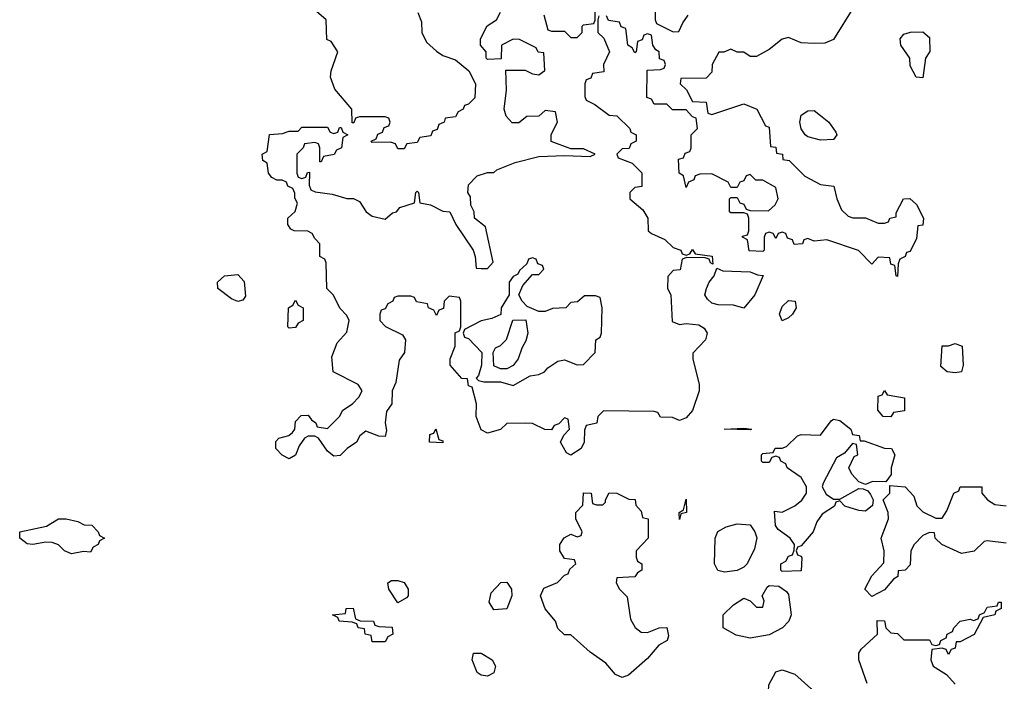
# Model space of a CAD drawing. Header units: inches. Extents: x 2808529 to 2951249, y 860290 to 1033701.
# Tile 118 of 153: x 2889869 to 2892944, y 1023343 to 1025410. Entities that reach past the tile are written whole.
import ezdxf

# ---------------------------------------------------------------- set-up
doc = ezdxf.new("R2010")
doc.units = ezdxf.units.IN
doc.header["$MEASUREMENT"] = 0
doc.layers.add('C8082', color=7, linetype='Continuous')
doc.layers.add('C8092', color=7, linetype='Continuous')

msp = doc.modelspace()

# ---------------------------------------------------------------- linework, layer by layer
at = {"layer": 'C8082', "color": 6}
msp.add_lwpolyline([(2890000, 1023759), (2889989.5, 1023769.5), (2889970, 1023776), (2889950, 1023777), (2889910, 1023769.6), (2889892.5, 1023772.5), (2889868.7, 1023790), (2889869, 1023810), (2889952.5, 1023827.5), (2889990, 1023850.6), (2890000, 1023850.3)], dxfattribs=at)
at = {"layer": 'C8092', "color": 6}
for points in [[(2891505.4, 1025425.4), (2891518, 1025378), (2891530, 1025374), (2891570, 1025374), (2891590, 1025354), (2891610, 1025354), (2891626, 1025370), (2891626, 1025390), (2891630, 1025394), (2891662, 1025398), (2891666, 1025410), (2891666, 1025450)], [(2892474, 1025450), (2892410, 1025348), (2892383.6, 1025336.4), (2892350, 1025335.3), (2892310, 1025338), (2892270, 1025354), (2892250, 1025349), (2892210, 1025317.2), (2892170, 1025295.3), (2892150, 1025295.3), (2892130, 1025308), (2892110, 1025308.7), (2892090, 1025318), (2892068, 1025308), (2892052, 1025308), (2892032, 1025270), (2892030, 1025246), (2892012.7, 1025227.3), (2891934, 1025226), (2891932, 1025210), (2891951, 1025191), (2891970, 1025154), (2892012.7, 1025152.7), (2892018, 1025118), (2892030, 1025114), (2892130, 1025147.3), (2892170.6, 1025130.6), (2892198, 1025078), (2892210, 1025074), (2892214, 1025014), (2892230, 1025012), (2892232.7, 1024992.7), (2892251.3, 1024990), (2892252.7, 1024972.7), (2892272, 1024970), (2892321.4, 1024921.4), (2892370, 1024894.8), (2892412, 1024890), (2892421, 1024850), (2892435.3, 1024815.3), (2892456, 1024796), (2892470.9, 1024790.9), (2892510.7, 1024790.7), (2892550, 1024774), (2892570, 1024774), (2892582, 1024778), (2892586, 1024790), (2892606, 1024794), (2892606, 1024806), (2892629.3, 1024850.7), (2892649, 1024851), (2892670, 1024832), (2892692, 1024790), (2892690, 1024768), (2892674, 1024766), (2892670, 1024726), (2892650, 1024686), (2892638, 1024682), (2892634, 1024670), (2892618, 1024662), (2892612.7, 1024647.3), (2892610, 1024608), (2892606, 1024610), (2892602, 1024642), (2892590, 1024646), (2892586, 1024666), (2892550, 1024668), (2892530, 1024646), (2892489.1, 1024689.1), (2892390, 1024722), (2892350, 1024718), (2892330, 1024726), (2892318, 1024722), (2892314, 1024710), (2892288, 1024708), (2892282, 1024722), (2892267.3, 1024727.3), (2892262, 1024742), (2892250, 1024746), (2892238, 1024742), (2892230, 1024726), (2892222, 1024742), (2892210, 1024746), (2892198, 1024742), (2892194, 1024730), (2892194, 1024690), (2892190, 1024686), (2892147.3, 1024687.3), (2892142, 1024722), (2892126, 1024730), (2892126, 1024734), (2892142, 1024738), (2892146, 1024750), (2892146, 1024790), (2892142, 1024802), (2892130, 1024806), (2892090, 1024806), (2892086, 1024810), (2892086, 1024850), (2892090, 1024854), (2892110, 1024854), (2892118, 1024838), (2892130, 1024834), (2892138, 1024818), (2892150, 1024814), (2892207.3, 1024812.7), (2892228.4, 1024831.6), (2892238, 1024850), (2892230, 1024886), (2892190, 1024908), (2892168.4, 1024908.4), (2892150, 1024926), (2892138, 1024922), (2892130, 1024906), (2892118, 1024902), (2892110, 1024886), (2892090, 1024886), (2892082, 1024902), (2892030, 1024928), (2891992.7, 1024927.3), (2891978, 1024922), (2891974, 1024910), (2891958, 1024902), (2891950, 1024886), (2891942, 1024922), (2891928, 1024930), (2891926, 1024974), (2891942, 1024978), (2891947.3, 1024992.7), (2891962, 1024998), (2891966, 1025010), (2891966, 1025050), (2891986, 1025070), (2891982, 1025102), (2891970, 1025106), (2891950, 1025128), (2891908, 1025128), (2891890, 1025146), (2891850, 1025146), (2891842, 1025162), (2891827.3, 1025167.3), (2891828, 1025252), (2891870, 1025254), (2891882, 1025258), (2891886, 1025270), (2891882, 1025282), (2891867.3, 1025287.3), (2891866, 1025310), (2891855.3, 1025315.3), (2891846, 1025330), (2891842, 1025362), (2891830, 1025366), (2891818, 1025362), (2891812.7, 1025347.3), (2891798, 1025342), (2891794, 1025310), (2891790, 1025306), (2891782, 1025322), (2891768, 1025330), (2891762, 1025382), (2891747.3, 1025387.3), (2891742, 1025402), (2891707.3, 1025407.3), (2891702, 1025422)], [(2891854, 1025450), (2891854, 1025410), (2891858, 1025398), (2891910, 1025372), (2891927.3, 1025372.7), (2891940.2, 1025399.8), (2891956.4, 1025423.6)], [(2891678, 1025422), (2891674, 1025410), (2891674, 1025370), (2891692.7, 1025352.7), (2891711.3, 1025310), (2891692, 1025270), (2891692.7, 1025247.3), (2891658, 1025242), (2891652.7, 1025227.3), (2891638, 1025222), (2891634, 1025210), (2891634, 1025170), (2891638, 1025158), (2891665.4, 1025145.4), (2891710, 1025112), (2891734, 1025110), (2891774, 1025070), (2891778, 1025058), (2891794, 1025050), (2891794, 1025030), (2891778, 1025022), (2891772.7, 1025007.3), (2891750, 1025006), (2891734, 1024990), (2891738, 1024978), (2891782, 1024962), (2891811.6, 1024931.6), (2891811.6, 1024888.4), (2891790, 1024886), (2891774, 1024870), (2891774, 1024850), (2891815.3, 1024815.3), (2891831, 1024790), (2891832, 1024750), (2891842, 1024742), (2891883.5, 1024723.5), (2891910, 1024698), (2891934, 1024690), (2891938, 1024678), (2891950, 1024674), (2891962, 1024678), (2891970, 1024692), (2891978, 1024678), (2892031.3, 1024671.3), (2892034, 1024646), (2892026, 1024650), (2892022, 1024662), (2892010, 1024666), (2891952.7, 1024667.3), (2891938, 1024662), (2891931.3, 1024628.7), (2891910, 1024626), (2891892.7, 1024607.3), (2891892, 1024570), (2891902, 1024550), (2891906.4, 1024466.4), (2891930, 1024458), (2891950, 1024461), (2891990, 1024456), (2892006.4, 1024446.4), (2892016, 1024430), (2892010.9, 1024409.1), (2891971.6, 1024368.4), (2891971.3, 1024350), (2891991.3, 1024270), (2891991.3, 1024250), (2891970, 1024188.7), (2891950, 1024166), (2891930, 1024158), (2891907.3, 1024167.3), (2891870, 1024168), (2891862, 1024182), (2891850, 1024186), (2891692, 1024188), (2891674, 1024170), (2891671.1, 1024148.9), (2891638, 1024142), (2891632.7, 1024127.3), (2891632, 1024090), (2891622, 1024070), (2891590, 1024049.2), (2891576.4, 1024056.4), (2891558, 1024090), (2891568, 1024112), (2891586, 1024130), (2891582, 1024162), (2891570, 1024166), (2891552.7, 1024147.3), (2891538, 1024142), (2891530, 1024128), (2891508.9, 1024128.9), (2891470, 1024148), (2891450, 1024148.7), (2891390, 1024148), (2891370.7, 1024129.3), (2891330, 1024118), (2891310, 1024128.7), (2891294, 1024170), (2891295.3, 1024210), (2891282, 1024262), (2891270, 1024266), (2891267.3, 1024287.3), (2891250, 1024288.7), (2891213.2, 1024330), (2891213.2, 1024350), (2891229, 1024390), (2891228.7, 1024431.3), (2891242, 1024438), (2891246, 1024450), (2891246, 1024530), (2891242, 1024542), (2891210, 1024546), (2891194, 1024530), (2891192.7, 1024507.3), (2891178, 1024502), (2891170, 1024486), (2891162, 1024502), (2891146, 1024510), (2891142, 1024522), (2891108.4, 1024528.4), (2891102, 1024542), (2891090, 1024546), (2891050, 1024546), (2891038, 1024542), (2891034, 1024530), (2891018, 1024522), (2891010, 1024506), (2890998, 1024502), (2890994, 1024490), (2890994, 1024470), (2891011.6, 1024451.6), (2891064.7, 1024424.7), (2891074, 1024410), (2891071, 1024370), (2891054.4, 1024345.6), (2891043.6, 1024276.4), (2891032, 1024250), (2891031.3, 1024210), (2891014, 1024186), (2891010.6, 1024150), (2891014, 1024126), (2891010, 1024108), (2890990, 1024109), (2890950, 1024124), (2890931.3, 1024110), (2890921, 1024090), (2890891.3, 1024070), (2890870, 1024048), (2890850, 1024046), (2890830, 1024062), (2890802, 1024102), (2890790, 1024108.7), (2890770, 1024108.7), (2890758, 1024102), (2890742, 1024078), (2890730, 1024048.7), (2890710, 1024038), (2890688.9, 1024048.9), (2890669, 1024070), (2890668.4, 1024091.6), (2890678, 1024102), (2890709, 1024111), (2890720.4, 1024119.6), (2890728, 1024130), (2890730, 1024154), (2890747.3, 1024172.7), (2890770, 1024174), (2890779.6, 1024159.6), (2890794, 1024150), (2890798, 1024138), (2890830, 1024132), (2890868, 1024170), (2890878, 1024190), (2890908, 1024210), (2890928, 1024230), (2890938, 1024250), (2890926, 1024270), (2890848, 1024310), (2890843.1, 1024356.9), (2890860.2, 1024399.8), (2890890, 1024434), (2890898, 1024470), (2890890, 1024486), (2890868.4, 1024508.4), (2890848.9, 1024548.9), (2890828, 1024570), (2890826, 1024650), (2890822, 1024662), (2890806, 1024670), (2890806, 1024710), (2890790, 1024726), (2890782, 1024742), (2890769, 1024749), (2890726, 1024750), (2890715.3, 1024755.3), (2890706, 1024770), (2890706, 1024790), (2890728.9, 1024811.1), (2890736.4, 1024836.4), (2890728, 1024852), (2890728, 1024868), (2890722, 1024882), (2890706, 1024890), (2890702, 1024902), (2890688, 1024908), (2890672, 1024908), (2890656.4, 1024916.4), (2890646, 1024930), (2890642, 1024962), (2890628, 1024970), (2890626, 1024990), (2890642, 1024998), (2890648.4, 1025051.6), (2890690, 1025054), (2890710, 1025062), (2890738, 1025062), (2890750, 1025074), (2890830, 1025074), (2890838, 1025058), (2890850, 1025054), (2890862, 1025058), (2890867.3, 1025072.7), (2890872.7, 1025072.7), (2890878, 1025058), (2890894, 1025050), (2890878, 1025042), (2890874, 1025010), (2890858, 1025002), (2890851.3, 1024988.7), (2890818, 1024982), (2890810, 1024966), (2890806, 1024966), (2890806, 1025010), (2890802, 1025022), (2890790, 1025026), (2890758, 1025022), (2890754, 1025010), (2890734, 1024990), (2890734, 1024930), (2890738, 1024918), (2890750, 1024914), (2890762, 1024918), (2890767.3, 1024932.7), (2890774, 1024934), (2890772.7, 1024892.7), (2890778, 1024878), (2890791.6, 1024871.6), (2890844.5, 1024864.5), (2890890, 1024851.3), (2890911.6, 1024851.6), (2890930, 1024842), (2890951.3, 1024810), (2890970, 1024796), (2891010, 1024786.8), (2891033.6, 1024806.4), (2891046, 1024810), (2891056.4, 1024823.6), (2891102, 1024838), (2891106, 1024870), (2891110, 1024874), (2891114, 1024870), (2891118, 1024838), (2891151.6, 1024831.6), (2891190, 1024812), (2891212, 1024810), (2891231.3, 1024770), (2891284.7, 1024690), (2891291.3, 1024670), (2891294, 1024634), (2891310, 1024632), (2891330, 1024632), (2891348, 1024652), (2891323.1, 1024763.1), (2891288.7, 1024790), (2891288, 1024810), (2891278, 1024830), (2891276.4, 1024856.4), (2891268, 1024870), (2891270, 1024894), (2891298, 1024922), (2891330, 1024932), (2891350, 1024932), (2891359, 1024941), (2891416.5, 1024963.5), (2891490, 1024982.8), (2891570, 1024986), (2891650, 1024982), (2891666, 1024990), (2891630, 1025006), (2891590, 1025006), (2891528.9, 1025028.9), (2891528.9, 1025051.1), (2891548, 1025090), (2891542, 1025122), (2891510, 1025126), (2891490, 1025108), (2891452.7, 1025107.3), (2891427.3, 1025087.3), (2891407.3, 1025087.3), (2891388.4, 1025108.4), (2891382, 1025130), (2891389, 1025190), (2891387.3, 1025252.7), (2891447.3, 1025252.7), (2891470, 1025241), (2891490, 1025238), (2891508.4, 1025251.6), (2891506, 1025306), (2891488.4, 1025308.4), (2891482, 1025322), (2891430, 1025348), (2891410, 1025348.7), (2891374, 1025330), (2891372.7, 1025287.3), (2891330, 1025286), (2891326, 1025290), (2891326, 1025310), (2891308, 1025330), (2891308, 1025350), (2891328.7, 1025391.3), (2891358, 1025410), (2891370, 1025434)], [(2891112, 1025432), (2891123.6, 1025403.6), (2891124.7, 1025370), (2891139.8, 1025339.8), (2891170, 1025311.3), (2891190, 1025298), (2891230, 1025284.7), (2891272, 1025250), (2891292, 1025210), (2891290, 1025166), (2891270, 1025146), (2891258, 1025142), (2891254, 1025130), (2891238, 1025122), (2891230, 1025106), (2891198, 1025102), (2891194, 1025090), (2891178, 1025082), (2891172.7, 1025067.3), (2891158, 1025062), (2891152.7, 1025047.3), (2891118, 1025042), (2891110, 1025026), (2891078, 1025022), (2891070, 1025006), (2891050, 1025006), (2891042, 1025022), (2891027.3, 1025027.3), (2890970, 1025026), (2890966, 1025030), (2890982, 1025038), (2890987.3, 1025052.7), (2891002, 1025058), (2891007.3, 1025072.7), (2891022, 1025078), (2891026, 1025090), (2891022, 1025102), (2891010, 1025106), (2890930, 1025106), (2890918, 1025102), (2890912.7, 1025087.3), (2890907.3, 1025087.3), (2890906, 1025130), (2890852.7, 1025192.7), (2890839.3, 1025230), (2890841.2, 1025250), (2890862, 1025310), (2890842, 1025342), (2890828.4, 1025348.4), (2890826, 1025410), (2890795.3, 1025435.3)], [(2892950, 1023774), (2892890, 1023782), (2892881, 1023779), (2892850, 1023748.7), (2892810, 1023742), (2892748.7, 1023770), (2892728, 1023790), (2892726, 1023806), (2892710, 1023808), (2892690, 1023798), (2892662, 1023770), (2892652, 1023750), (2892650, 1023706), (2892634, 1023690), (2892612.7, 1023687.3), (2892611.3, 1023670), (2892598, 1023662), (2892570, 1023628.7), (2892530, 1023608), (2892508.7, 1023630), (2892530, 1023672), (2892567.3, 1023712.7), (2892568.7, 1023750), (2892559, 1023790), (2892582.7, 1023850), (2892581.2, 1023870), (2892566, 1023910), (2892586, 1023930), (2892586, 1023954), (2892634, 1023950), (2892661, 1023921), (2892671, 1023891), (2892690, 1023872), (2892730, 1023852), (2892750, 1023852), (2892764.7, 1023875.3), (2892786, 1023930), (2892802, 1023938), (2892806, 1023950), (2892874, 1023950), (2892874, 1023930), (2892892, 1023910), (2892914.8, 1023894.8), (2892950, 1023890.7)], [(2890000, 1023850.3), (2890014, 1023850), (2890050, 1023842), (2890070, 1023831.3), (2890094, 1023830), (2890114, 1023810), (2890118, 1023798), (2890134, 1023790), (2890118, 1023782), (2890114, 1023770), (2890098, 1023762), (2890090, 1023746), (2890068, 1023748), (2890030, 1023741.2), (2890009, 1023750), (2890000, 1023759)], [(2892515.3, 1023335.3), (2892489.2, 1023410), (2892489.2, 1023430), (2892497.2, 1023442.8), (2892548, 1023490), (2892547.3, 1023532.7), (2892570, 1023532), (2892574, 1023510), (2892590, 1023494), (2892610, 1023492), (2892630, 1023472), (2892710, 1023472), (2892718, 1023458), (2892730, 1023454), (2892742, 1023458), (2892746, 1023470), (2892762, 1023478), (2892766, 1023490), (2892782, 1023498), (2892786, 1023510), (2892806, 1023530), (2892836.9, 1023536.9), (2892847.3, 1023532.7), (2892862, 1023538), (2892866, 1023550), (2892882, 1023558), (2892890, 1023574), (2892922, 1023578), (2892926, 1023590), (2892934, 1023590), (2892934, 1023570), (2892918, 1023562), (2892914, 1023550), (2892878, 1023542), (2892850, 1023489), (2892806, 1023466), (2892794, 1023466), (2892790, 1023446), (2892778, 1023442), (2892770, 1023426), (2892762, 1023442), (2892750, 1023446), (2892718, 1023442), (2892714, 1023410), (2892722, 1023390), (2892763.6, 1023363.6), (2892790, 1023334)]]:
    msp.add_lwpolyline(points, dxfattribs=at)
for points in [[(2892690, 1025228.7), (2892669, 1025230), (2892650, 1025266), (2892649, 1025290), (2892621.2, 1025330), (2892619, 1025350), (2892630, 1025364.7), (2892651.1, 1025371.1), (2892690, 1025372), (2892710, 1025354), (2892711, 1025311), (2892698, 1025290)], [(2892370, 1025034), (2892330, 1025044), (2892322, 1025050), (2892309.4, 1025069.4), (2892305.2, 1025090), (2892310, 1025112), (2892330, 1025124.7), (2892350, 1025126), (2892370, 1025110.8), (2892396, 1025090), (2892418, 1025058), (2892421, 1025050), (2892410, 1025035.3)], [(2891470, 1024666), (2891458, 1024662), (2891452.7, 1024647.3), (2891430, 1024626), (2891424.7, 1024615.3), (2891410, 1024608), (2891398, 1024590), (2891398, 1024550), (2891372, 1024510), (2891371, 1024489), (2891343.5, 1024476.5), (2891310, 1024468.7), (2891258, 1024442), (2891254, 1024430), (2891258, 1024418), (2891270, 1024414), (2891312, 1024370), (2891311.3, 1024330), (2891302, 1024298), (2891294, 1024290), (2891302, 1024282), (2891318, 1024278), (2891370, 1024278), (2891410, 1024267.3), (2891462.7, 1024297.3), (2891490, 1024301), (2891508, 1024310), (2891518, 1024322), (2891550, 1024342.8), (2891570, 1024346.8), (2891610, 1024331.3), (2891630, 1024332), (2891666, 1024370), (2891668, 1024410), (2891682, 1024418), (2891686, 1024430), (2891688, 1024510), (2891682, 1024542), (2891667.3, 1024547.3), (2891632.7, 1024547.3), (2891611.3, 1024528.7), (2891590, 1024526), (2891574, 1024510), (2891532.7, 1024507.3), (2891510, 1024498), (2891490, 1024498), (2891453.6, 1024513.6), (2891438, 1024530), (2891428, 1024550), (2891440.2, 1024579.8), (2891470, 1024614), (2891490, 1024614), (2891506, 1024630), (2891502, 1024642), (2891487.3, 1024647.3), (2891482, 1024662)], [(2890550, 1024529.2), (2890530, 1024537.2), (2890488, 1024570), (2890486, 1024590), (2890508, 1024610), (2890550, 1024614), (2890570, 1024592), (2890573.7, 1024546.3), (2890566, 1024534)], [(2892130, 1024508.7), (2892098, 1024518), (2892050, 1024519), (2892030, 1024524), (2892016.5, 1024536.5), (2892008.7, 1024550), (2892014, 1024570), (2892022, 1024590), (2892038, 1024610), (2892046, 1024634), (2892064.7, 1024624.7), (2892150, 1024622), (2892172.7, 1024612.7), (2892191, 1024611), (2892164.7, 1024550)], [(2890710, 1024446), (2890706, 1024450), (2890708, 1024510), (2890722, 1024518), (2890730, 1024534), (2890738, 1024518), (2890754, 1024510), (2890754, 1024470), (2890738, 1024462), (2890730, 1024448)], [(2892250, 1024469.2), (2892242, 1024490), (2892250, 1024514), (2892270, 1024532), (2892290.9, 1024530.9), (2892294, 1024510), (2892282, 1024490), (2892270, 1024478)], [(2891370, 1024319), (2891350, 1024328.7), (2891348, 1024370), (2891355.3, 1024384.7), (2891370, 1024392), (2891388.9, 1024411.1), (2891408.9, 1024471.1), (2891450, 1024472), (2891456, 1024430), (2891450, 1024406), (2891436.9, 1024383.1), (2891426, 1024350), (2891410, 1024329), (2891390, 1024319)], [(2892790, 1024306), (2892766, 1024310), (2892746, 1024326), (2892750, 1024391.3), (2892770, 1024391.3), (2892790, 1024398), (2892812, 1024390), (2892816, 1024330), (2892810, 1024309.2)], [(2892590, 1024169), (2892566, 1024170), (2892548.7, 1024190), (2892550, 1024234), (2892562, 1024238), (2892570, 1024251.3), (2892578, 1024238), (2892632, 1024228), (2892632.7, 1024187.3), (2892598, 1024182)], [(2892494, 1024094), (2892506, 1024094), (2892570, 1024071), (2892592, 1024070), (2892602, 1024050), (2892590.8, 1024010), (2892591, 1023989), (2892574, 1023966), (2892532.7, 1023967.3), (2892510, 1023958), (2892490, 1023966), (2892468, 1023990), (2892458, 1024010), (2892475.3, 1024044.7), (2892486, 1024050), (2892482, 1024082), (2892470, 1024086), (2892444.7, 1024055.3), (2892419.6, 1024040.4), (2892378, 1023962), (2892374.8, 1023950), (2892387.5, 1023927.5), (2892410, 1023911.3), (2892430, 1023911.3), (2892490, 1023944.7), (2892503.6, 1023943.6), (2892518, 1023938), (2892526, 1023926), (2892534, 1023910), (2892532, 1023892), (2892510, 1023874), (2892490, 1023876), (2892446, 1023890), (2892430, 1023906), (2892418, 1023902), (2892414, 1023890), (2892375.5, 1023864.5), (2892358.8, 1023841.2), (2892346.8, 1023810), (2892310, 1023766), (2892298, 1023762), (2892294, 1023750), (2892298, 1023738), (2892310, 1023734), (2892311.6, 1023728.4), (2892310, 1023688), (2892250, 1023686), (2892246, 1023690), (2892246, 1023710), (2892262, 1023718), (2892270, 1023734), (2892282, 1023738), (2892288, 1023752), (2892288.7, 1023770), (2892275.3, 1023790), (2892237.2, 1023817.2), (2892229.1, 1023829.1), (2892226, 1023874), (2892250, 1023871.3), (2892290, 1023890.7), (2892311.5, 1023908.5), (2892326, 1023930), (2892326.6, 1023950), (2892310, 1023979), (2892266, 1024010), (2892262, 1024022), (2892246, 1024030), (2892242, 1024042), (2892230, 1024046), (2892218, 1024042), (2892210, 1024026), (2892190, 1024026), (2892186, 1024030), (2892186, 1024050), (2892190, 1024054), (2892222, 1024058), (2892228.7, 1024071.3), (2892250, 1024071), (2892264, 1024076), (2892298, 1024110), (2892310, 1024114), (2892370, 1024112), (2892403.1, 1024156.9), (2892410, 1024162), (2892430, 1024158), (2892464.7, 1024130), (2892470, 1024114), (2892491.1, 1024111.1)], [(2891190, 1024088), (2891148.7, 1024090), (2891150, 1024114), (2891162, 1024118), (2891168.4, 1024131.6), (2891178, 1024098), (2891190, 1024094)], [(2892150, 1024128), (2892068.7, 1024130), (2892130, 1024134), (2892154, 1024130)], [(2891670, 1023894), (2891690, 1023894), (2891698, 1023902), (2891698, 1023910), (2891710, 1023931), (2891734, 1023930), (2891771.3, 1023911.3), (2891790.8, 1023910.8), (2891792.7, 1023892.7), (2891810, 1023874), (2891814, 1023854), (2891831.3, 1023850), (2891832, 1023790), (2891794, 1023750), (2891794, 1023730), (2891798, 1023718), (2891812, 1023710), (2891812, 1023690), (2891798, 1023682), (2891790, 1023668.7), (2891734, 1023666), (2891732, 1023650), (2891742, 1023630), (2891766, 1023606), (2891776.8, 1023536.8), (2891790.6, 1023510.6), (2891810, 1023496), (2891830, 1023494.8), (2891866, 1023510), (2891890, 1023510.8), (2891895.3, 1023484.7), (2891891.3, 1023470), (2891864.9, 1023455.1), (2891830, 1023414), (2891770, 1023362), (2891750, 1023354), (2891730, 1023364), (2891698.9, 1023398.9), (2891650, 1023434), (2891590, 1023488), (2891570, 1023488), (2891550, 1023508), (2891542, 1023530), (2891510, 1023568.7), (2891495.3, 1023610), (2891506, 1023634), (2891548.4, 1023651.6), (2891570, 1023674), (2891582, 1023678), (2891587.3, 1023692.7), (2891606, 1023710), (2891602, 1023722), (2891570, 1023726), (2891555.3, 1023750), (2891555.3, 1023770), (2891569.3, 1023790.7), (2891590, 1023802), (2891610, 1023794), (2891622, 1023798), (2891626, 1023810), (2891606, 1023850), (2891606, 1023870), (2891627.3, 1023892.7), (2891630, 1023932), (2891654, 1023930), (2891658, 1023898)], [(2891930, 1023848), (2891928.7, 1023870), (2891942, 1023878), (2891950, 1023912), (2891951.3, 1023870), (2891934, 1023866)], [(2892070, 1023684), (2892049.1, 1023689.1), (2892039, 1023710), (2892041.2, 1023790), (2892049.4, 1023810.6), (2892074.8, 1023825.2), (2892110, 1023834.8), (2892150, 1023831), (2892164.7, 1023810), (2892170.9, 1023790.9), (2892163.5, 1023756.5), (2892141, 1023710), (2892130, 1023699), (2892110, 1023689.2)], [(2891050, 1023588), (2891022, 1023630), (2891018, 1023650), (2891030, 1023658), (2891050, 1023658), (2891070, 1023651.3), (2891082, 1023630), (2891082, 1023610), (2891076.9, 1023603.1)], [(2891350, 1023566), (2891335.3, 1023590), (2891341.5, 1023618.5), (2891371.3, 1023651.3), (2891390, 1023652), (2891404.7, 1023630), (2891406, 1023610), (2891390, 1023569)], [(2892150, 1023477.2), (2892106.3, 1023486.3), (2892066, 1023510), (2892066, 1023550), (2892098, 1023582), (2892130, 1023602), (2892150, 1023594), (2892170, 1023574), (2892190, 1023574), (2892194, 1023594), (2892188, 1023610), (2892203.1, 1023636.9), (2892210, 1023642), (2892239.6, 1023639.6), (2892263.6, 1023623.6), (2892270, 1023614), (2892278, 1023550), (2892271.3, 1023530), (2892251.3, 1023510), (2892210, 1023488)], [(2890970, 1023466), (2890966, 1023486), (2890948, 1023490), (2890946, 1023506), (2890926, 1023510), (2890922, 1023522), (2890907.3, 1023527.3), (2890866, 1023530), (2890862, 1023542), (2890846, 1023550), (2890886, 1023554), (2890888, 1023570), (2890910, 1023571.3), (2890918, 1023538), (2890932, 1023532), (2890974, 1023530), (2890978, 1023518), (2890990, 1023514), (2891031.6, 1023511.6), (2891034, 1023490), (2891018, 1023482), (2891010, 1023466)], [(2891330, 1023359), (2891310, 1023362), (2891298, 1023370), (2891282, 1023410), (2891286, 1023430), (2891310, 1023430.8), (2891344.7, 1023410), (2891354.8, 1023390), (2891350, 1023369)], [(2892410, 1023046), (2892402, 1023062), (2892390, 1023066), (2892388, 1023088), (2892372, 1023088), (2892289.5, 1023109.5), (2892248, 1023130), (2892246, 1023150), (2892266, 1023170), (2892262, 1023202), (2892206, 1023230), (2892206, 1023250), (2892198, 1023270), (2892206, 1023290), (2892208.4, 1023331.6), (2892230, 1023372), (2892250, 1023378), (2892290, 1023364.7), (2892339.9, 1023319.9), (2892371.3, 1023270), (2892372, 1023250), (2892391.6, 1023208.4), (2892394, 1023074), (2892410, 1023072)]]:
    msp.add_lwpolyline(points, close=True, dxfattribs=at)

doc.saveas('drawing.dxf')
